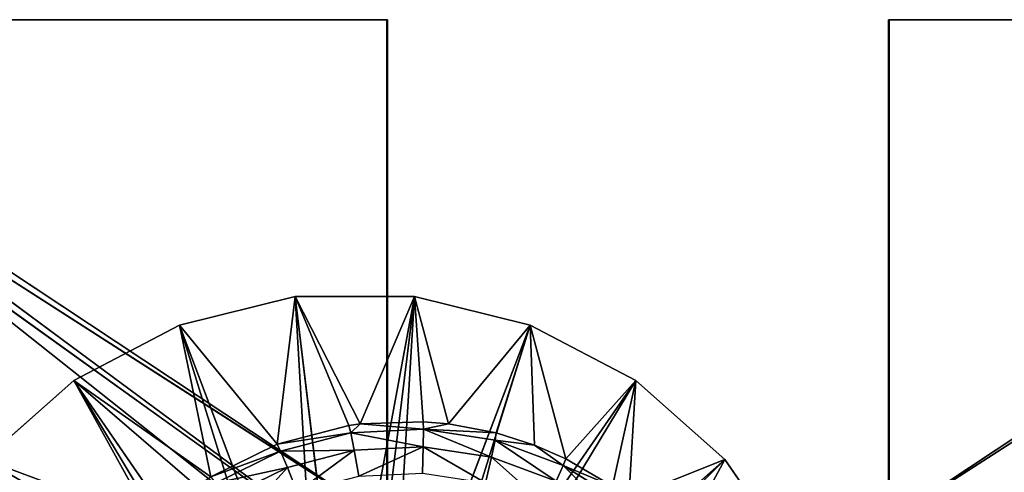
# Model space of a CAD drawing. Extents: x 0 to 230, y 0 to 588.
# Tile 241 of 256: x 123.73 to 131.58, y 584.27 to 587.88. Entities that reach past the tile are written whole.
import ezdxf

# ---------------------------------------------------------------- set-up
doc = ezdxf.new("R2010")
doc.units = 0
doc.header["$LTSCALE"] = 25.4
doc.layers.get('0').update_dxf_attribs({"color": 13, "linetype": 'CONTINUOUS'})

# ---------------------------------------------------------------- blocks, each defined once
blk = doc.blocks.new('VIPER-I-6512-6513_STL_3')
at = {"color": 7}
for p, q in [((-0.9436, 592.1589, 194.8763), (-7.2439, 596.6772, 195.4995)), ((-7.2439, 596.6772, 195.4995), (-1.012, 592.6772, 194.8787)), ((-7.2439, 596.6772, 195.4995), (-1.012, 592.6772, 194.8787)), ((-7.2439, 596.6772, 195.4995), (-1.012, 596.6772, 194.8787)), ((-0.9436, 592.1589, 194.8763), (-7.2439, 596.6772, 195.4995)), ((-7.2439, 596.6772, 195.4995), (-1.012, 596.6772, 194.8787)), ((-7.0504, 596.6772, 196.6838), (-1.0161, 596.6772, 196.0797)), ((-0.9477, 592.1589, 196.0772), (-7.0504, 596.6772, 196.6838)), ((-7.0504, 596.6772, 196.6838), (-0.7481, 591.6772, 196.0704)), ((-0.9477, 592.1589, 196.0772), (-7.0504, 596.6772, 196.6838)), ((-1.0161, 592.6772, 196.0797), (-7.0504, 596.6772, 196.6838)), ((-1.0161, 592.6772, 196.0797), (-7.0504, 596.6772, 196.6838)), ((-7.0504, 596.6772, 196.6838), (-1.0161, 596.6772, 196.0797)), ((-7.0504, 596.6772, 196.6838), (-0.7481, 591.6772, 196.0704)), ((-1.0161, 596.6772, 196.0797), (-1.012, 596.6772, 194.8787)), ((-1.0161, 592.6772, 196.0797), (-1.0161, 596.6772, 196.0797)), ((-1.0161, 592.6772, 196.0797), (-1.0161, 596.6772, 196.0797)), ((-1.0161, 596.6772, 196.0797), (-1.012, 596.6772, 194.8787)), ((-1.012, 596.6772, 194.8787), (-1.012, 592.6772, 194.8787)), ((-1.012, 596.6772, 194.8787), (-1.012, 592.6772, 194.8787)), ((2.988, 596.6772, 194.8923), (2.9839, 596.6772, 196.0933)), ((2.9839, 596.6772, 196.0933), (9.014, 596.6772, 196.7384)), ((9.014, 596.6772, 196.7384), (2.9839, 592.6772, 196.0933)), ((9.014, 596.6772, 196.7384), (2.9839, 592.6772, 196.0933)), ((2.9839, 596.6772, 196.0933), (9.014, 596.6772, 196.7384)), ((2.9839, 596.6772, 196.0933), (2.9839, 592.6772, 196.0933)), ((2.9839, 596.6772, 196.0933), (2.9839, 592.6772, 196.0933)), ((2.988, 596.6772, 194.8923), (2.9839, 596.6772, 196.0933)), ((2.988, 592.6772, 194.8923), (9.2155, 596.6772, 195.5554)), ((2.988, 592.6772, 194.8923), (9.2155, 596.6772, 195.5554)), ((2.988, 592.6772, 194.8923), (2.988, 596.6772, 194.8923)), ((2.988, 596.6772, 194.8923), (9.2155, 596.6772, 195.5554)), ((2.988, 596.6772, 194.8923), (9.2155, 596.6772, 195.5554)), ((2.988, 592.6772, 194.8923), (2.988, 596.6772, 194.8923))]:
    blk.add_line(p, q, dxfattribs=at)
at = {"color": 250}
for p, q in [((-1.7471, 594.4688, 2.303), (-2.67, 594.2413, 2.3223)), ((-1.7471, 594.4688, 2.303), (-2.67, 594.2413, 2.3223)), ((-1.7471, 594.4688, 2.303), (-1.8899, 593.2929, 21.2826)), ((-1.7471, 594.4688, 2.303), (-1.8899, 593.2929, 21.2826)), ((-1.2277, 593.4534, 21.2687), (-1.7471, 594.4688, 2.303)), ((-1.7471, 594.4688, 2.303), (-1.3179, 593.441, 21.2706)), ((-1.2277, 593.4534, 21.2687), (-1.7471, 594.4688, 2.303)), ((-0.7965, 594.4688, 2.2832), (-1.7471, 594.4688, 2.303)), ((-1.7471, 594.4688, 2.303), (-1.3179, 593.441, 21.2706)), ((-1.373, 591.3582, 2.1262), (-1.7471, 594.4688, 2.303)), ((-0.7965, 594.4688, 2.2832), (-1.7471, 594.4688, 2.303)), ((-1.373, 591.3582, 2.1262), (-1.7471, 594.4688, 2.303)), ((-1.2277, 593.4534, 21.2687), (-0.7965, 594.4688, 2.2832)), ((-1.2277, 593.4534, 21.2687), (-0.7965, 594.4688, 2.2832)), ((-1.1777, 591.3582, 2.1222), (-0.7965, 594.4688, 2.2832)), ((-1.1777, 591.3582, 2.1222), (-0.7965, 594.4688, 2.2832)), ((-0.7278, 593.471, 21.2583), (-0.7965, 594.4688, 2.2832)), ((-0.7278, 593.471, 21.2583), (-0.7965, 594.4688, 2.2832)), ((-0.5237, 593.4534, 21.254), (-0.7965, 594.4688, 2.2832)), ((-0.5237, 593.4534, 21.254), (-0.7965, 594.4688, 2.2832)), ((0.1264, 594.2413, 2.2639), (-0.7965, 594.4688, 2.2832)), ((0.1264, 594.2413, 2.2639), (-0.7965, 594.4688, 2.2832)), ((-2.67, 594.2413, 2.3223), (-3.5116, 593.7994, 2.3399)), ((-2.67, 594.2413, 2.3223), (-3.5116, 593.7994, 2.3399)), ((-2.67, 594.2413, 2.3223), (-1.8899, 593.2929, 21.2826)), ((-2.67, 594.2413, 2.3223), (-1.8899, 593.2929, 21.2826)), ((-2.67, 594.2413, 2.3223), (-2.4204, 593.0327, 21.2937)), ((-2.67, 594.2413, 2.3223), (-2.4204, 593.0327, 21.2937)), ((-1.5626, 591.3115, 2.1302), (-2.67, 594.2413, 2.3223)), ((-1.5626, 591.3115, 2.1302), (-2.67, 594.2413, 2.3223)), ((-0.9881, 591.3115, 2.1182), (0.1264, 594.2413, 2.2639)), ((-0.9881, 591.3115, 2.1182), (0.1264, 594.2413, 2.2639)), ((-0.5237, 593.4534, 21.254), (0.1264, 594.2413, 2.2639)), ((-0.5237, 593.4534, 21.254), (0.1264, 594.2413, 2.2639)), ((-0.1437, 593.3815, 21.2461), (0.1264, 594.2413, 2.2639)), ((-0.1437, 593.3815, 21.2461), (0.1264, 594.2413, 2.2639)), ((0.968, 593.7994, 2.2463), (0.1264, 594.2413, 2.2639)), ((0.1264, 594.2413, 2.2639), (0.4104, 593.1762, 21.2345)), ((0.1264, 594.2413, 2.2639), (0.4104, 593.1762, 21.2345)), ((0.1264, 594.2413, 2.2639), (0.1599, 593.2849, 21.2398)), ((0.1264, 594.2413, 2.2639), (0.1599, 593.2849, 21.2398)), ((0.968, 593.7994, 2.2463), (0.1264, 594.2413, 2.2639)), ((-3.5116, 593.7994, 2.3399), (-4.2231, 593.169, 2.3547)), ((-3.5116, 593.7994, 2.3399), (-4.2231, 593.169, 2.3547)), ((-3.5116, 593.7994, 2.3399), (-2.4204, 593.0327, 21.2937)), ((-3.5116, 593.7994, 2.3399), (-2.4204, 593.0327, 21.2937)), ((-3.5116, 593.7994, 2.3399), (-2.5346, 592.9577, 21.296)), ((-3.5116, 593.7994, 2.3399), (-2.5346, 592.9577, 21.296)), ((-3.5116, 593.7994, 2.3399), (-2.8876, 592.6709, 21.3034)), ((-3.5116, 593.7994, 2.3399), (-2.8876, 592.6709, 21.3034)), ((-1.7356, 591.2207, 2.1338), (-3.5116, 593.7994, 2.3399)), ((-1.7356, 591.2207, 2.1338), (-3.5116, 593.7994, 2.3399)), ((-0.8151, 591.2207, 2.1146), (0.968, 593.7994, 2.2463)), ((-0.8151, 591.2207, 2.1146), (0.968, 593.7994, 2.2463)), ((0.968, 593.7994, 2.2463), (0.4104, 593.1762, 21.2345)), ((0.968, 593.7994, 2.2463), (0.4104, 593.1762, 21.2345)), ((0.968, 593.7994, 2.2463), (0.7833, 592.9577, 21.2267)), ((0.968, 593.7994, 2.2463), (0.7833, 592.9577, 21.2267)), ((0.968, 593.7994, 2.2463), (0.9119, 592.8636, 21.2241)), ((0.968, 593.7994, 2.2463), (0.9119, 592.8636, 21.2241)), ((1.6795, 593.169, 2.2314), (0.968, 593.7994, 2.2463)), ((1.6795, 593.169, 2.2314), (0.968, 593.7994, 2.2463)), ((-0.7278, 593.471, 21.2583), (-1.2277, 593.4534, 21.2687)), ((-0.7278, 593.471, 21.2583), (-1.2277, 593.4534, 21.2687)), ((-0.7247, 593.412, 21.547), (-0.7278, 593.471, 21.2583)), ((-0.5237, 593.4534, 21.254), (-0.7278, 593.471, 21.2583)), ((-0.7247, 593.412, 21.547), (-0.7278, 593.471, 21.2583)), ((-0.5237, 593.4534, 21.254), (-0.7278, 593.471, 21.2583)), ((-1.3179, 593.441, 21.2706), (-1.8899, 593.2929, 21.2826)), ((-1.3179, 593.441, 21.2706), (-1.8899, 593.2929, 21.2826)), ((-1.2277, 593.4534, 21.2687), (-1.3179, 593.441, 21.2706)), ((-1.2277, 593.4534, 21.2687), (-1.3179, 593.441, 21.2706)), ((-1.3179, 593.441, 21.2706), (-1.3029, 593.3827, 21.5591)), ((-1.3179, 593.441, 21.2706), (-1.3029, 593.3827, 21.5591)), ((-1.3029, 593.3827, 21.5591), (-1.2277, 593.4534, 21.2687)), ((-1.3029, 593.3827, 21.5591), (-1.2277, 593.4534, 21.2687)), ((-1.3029, 593.3827, 21.5591), (-0.7247, 593.412, 21.547)), ((-1.3029, 593.3827, 21.5591), (-0.7247, 593.412, 21.547)), ((-1.2277, 593.4534, 21.2687), (-0.7247, 593.412, 21.547)), ((-1.2277, 593.4534, 21.2687), (-0.7247, 593.412, 21.547)), ((-0.7247, 593.412, 21.547), (-0.7264, 593.2715, 21.8061)), ((-0.7247, 593.412, 21.547), (-0.7264, 593.2715, 21.8061)), ((-0.5237, 593.4534, 21.254), (-0.7247, 593.412, 21.547)), ((-0.5237, 593.4534, 21.254), (-0.7247, 593.412, 21.547)), ((-0.1525, 593.3243, 21.5351), (-0.7247, 593.412, 21.547)), ((-0.1437, 593.3815, 21.2461), (-0.7247, 593.412, 21.547)), ((-0.1525, 593.3243, 21.5351), (-0.7247, 593.412, 21.547)), ((-0.1437, 593.3815, 21.2461), (-0.7247, 593.412, 21.547)), ((-0.1437, 593.3815, 21.2461), (-0.5237, 593.4534, 21.254)), ((-0.1437, 593.3815, 21.2461), (-0.5237, 593.4534, 21.254)), ((-1.3029, 593.3827, 21.5591), (-1.8634, 593.2375, 21.5708)), ((-1.3029, 593.3827, 21.5591), (-1.8634, 593.2375, 21.5708)), ((-1.2762, 593.2437, 21.8176), (-1.3029, 593.3827, 21.5591)), ((-1.2762, 593.2437, 21.8176), (-1.3029, 593.3827, 21.5591)), ((-0.1823, 593.1882, 21.7947), (-0.1525, 593.3243, 21.5351)), ((-0.1823, 593.1882, 21.7947), (-0.1525, 593.3243, 21.5351)), ((-0.1437, 593.3815, 21.2461), (-0.1525, 593.3243, 21.5351)), ((-0.1437, 593.3815, 21.2461), (-0.1525, 593.3243, 21.5351)), ((-0.1525, 593.3243, 21.5351), (0.1599, 593.2849, 21.2398)), ((-0.1525, 593.3243, 21.5351), (0.1599, 593.2849, 21.2398)), ((-0.1525, 593.3243, 21.5351), (0.3904, 593.1232, 21.5237)), ((-0.1525, 593.3243, 21.5351), (0.3904, 593.1232, 21.5237)), ((0.1599, 593.2849, 21.2398), (-0.1437, 593.3815, 21.2461)), ((0.1599, 593.2849, 21.2398), (-0.1437, 593.3815, 21.2461)), ((-1.8899, 593.2929, 21.2826), (-2.4204, 593.0327, 21.2937)), ((-1.8899, 593.2929, 21.2826), (-2.4204, 593.0327, 21.2937)), ((-1.8634, 593.2375, 21.5708), (-2.3831, 592.9825, 21.5817)), ((-1.8634, 593.2375, 21.5708), (-2.3831, 592.9825, 21.5817)), ((-1.8634, 593.2375, 21.5708), (-1.8899, 593.2929, 21.2826)), ((-1.8634, 593.2375, 21.5708), (-1.8899, 593.2929, 21.2826)), ((-1.8091, 593.1057, 21.8287), (-1.8634, 593.2375, 21.5708)), ((-1.8091, 593.1057, 21.8287), (-1.8634, 593.2375, 21.5708)), ((-1.2762, 593.2437, 21.8176), (-1.8091, 593.1057, 21.8287)), ((-1.2762, 593.2437, 21.8176), (-1.8091, 593.1057, 21.8287)), ((-1.2762, 593.2437, 21.8176), (-0.7264, 593.2715, 21.8061)), ((-1.2762, 593.2437, 21.8176), (-0.7264, 593.2715, 21.8061)), ((-1.2401, 593.0361, 22.0236), (-1.2762, 593.2437, 21.8176)), ((-1.2401, 593.0361, 22.0236), (-1.2762, 593.2437, 21.8176)), ((-0.7264, 593.2715, 21.8061), (-0.7327, 593.0618, 22.013)), ((-0.7264, 593.2715, 21.8061), (-0.7327, 593.0618, 22.013)), ((-0.7264, 593.2715, 21.8061), (-0.1823, 593.1882, 21.7947)), ((-0.7264, 593.2715, 21.8061), (-0.1823, 593.1882, 21.7947)), ((0.4104, 593.1762, 21.2345), (0.1599, 593.2849, 21.2398)), ((0.1599, 593.2849, 21.2398), (0.3904, 593.1232, 21.5237)), ((0.1599, 593.2849, 21.2398), (0.3904, 593.1232, 21.5237)), ((0.4104, 593.1762, 21.2345), (0.1599, 593.2849, 21.2398)), ((-0.6689, 591.0912, 2.1115), (1.6795, 593.169, 2.2314)), ((-0.6689, 591.0912, 2.1115), (1.6795, 593.169, 2.2314)), ((-0.2306, 592.9849, 22.0025), (-0.1823, 593.1882, 21.7947)), ((-0.2306, 592.9849, 22.0025), (-0.1823, 593.1882, 21.7947)), ((-0.1823, 593.1882, 21.7947), (0.3339, 592.9969, 21.784)), ((-0.1823, 593.1882, 21.7947), (0.3339, 592.9969, 21.784)), ((0.4104, 593.1762, 21.2345), (0.3904, 593.1232, 21.5237)), ((0.4104, 593.1762, 21.2345), (0.3904, 593.1232, 21.5237)), ((0.7833, 592.9577, 21.2267), (0.4104, 593.1762, 21.2345)), ((0.7833, 592.9577, 21.2267), (0.4104, 593.1762, 21.2345)), ((1.6795, 593.169, 2.2314), (0.9119, 592.8636, 21.2241)), ((1.6795, 593.169, 2.2314), (0.9119, 592.8636, 21.2241)), ((1.6795, 593.169, 2.2314), (1.3102, 592.4907, 21.2157)), ((1.6795, 593.169, 2.2314), (1.3102, 592.4907, 21.2157)), ((2.2194, 592.3865, 2.2202), (1.6795, 593.169, 2.2314)), ((2.2194, 592.3865, 2.2202), (1.6795, 593.169, 2.2314)), ((-1.8091, 593.1057, 21.8287), (-2.3033, 592.8632, 21.839)), ((-1.8091, 593.1057, 21.8287), (-2.3033, 592.8632, 21.839)), ((-1.7319, 592.9087, 22.0339), (-1.8091, 593.1057, 21.8287)), ((-1.7319, 592.9087, 22.0339), (-1.8091, 593.1057, 21.8287)), ((0.3339, 592.9969, 21.784), (0.3904, 593.1232, 21.5237)), ((0.3339, 592.9969, 21.784), (0.3904, 593.1232, 21.5237)), ((0.3904, 593.1232, 21.5237), (0.7833, 592.9577, 21.2267)), ((0.3904, 593.1232, 21.5237), (0.7833, 592.9577, 21.2267)), ((0.3904, 593.1232, 21.5237), (0.8818, 592.8169, 21.5135)), ((0.3904, 593.1232, 21.5237), (0.8818, 592.8169, 21.5135))]:
    blk.add_line(p, q, dxfattribs=at)
at = {"color": 7}
mesh = blk.add_polyface(dxfattribs=at)
corners = [(-7.2439, 596.6772, 195.4995), (-1.0161, 596.6772, 196.0797), (-1.012, 596.6772, 194.8787), (-15.256, 596.6772, 197.4995), (-7.0504, 596.6772, 196.6838), (-14.8702, 596.6772, 198.6358), (-22.8296, 596.6772, 200.7909), (-22.262, 596.6772, 201.8482), (-29.7582, 596.6772, 205.2841), (-29.0243, 596.6772, 206.2336), (-35.8527, 596.6772, 210.8564), (-34.9726, 596.6772, 211.6721), (-40.9469, 596.6772, 217.3558), (-39.9446, 596.6772, 218.0155), (-44.9019, 596.6772, 224.605), (-43.8046, 596.6772, 225.0908), (-47.6098, 596.6772, 232.4063), (-46.4475, 596.6772, 232.7049), (-48.9967, 596.6772, 240.547), (-47.8011, 596.6772, 240.6501), (-49.0247, 596.6772, 248.8049), (-47.8285, 596.6772, 248.7098), (-46.5289, 596.6772, 256.6641), (-47.6932, 596.6772, 256.9547), (-43.9379, 596.6772, 264.296), (-45.0384, 596.6772, 264.7743), (-40.1259, 596.6772, 271.3973), (-41.1328, 596.6772, 272.0503), (-35.1972, 596.6772, 277.7744), (-36.0828, 596.6772, 278.5841), (-29.286, 596.6772, 283.2532), (-30.0263, 596.6772, 284.1977), (-22.5537, 596.6772, 287.6844), (-23.1284, 596.6772, 288.7378), (-15.1838, 596.6772, 290.947), (-15.5773, 596.6772, 292.0807), (-7.3775, 596.6772, 292.9521), (-7.579, 596.6772, 294.135), (-4.8465, 596.6772, 293.3153), (-4.8506, 596.6772, 294.5228)]
mesh.append_faces([[corners[k] for k in face] for face in [(0, 1, 2), (38, 37, 39)]], dxfattribs={"vtx0": -1, "color": 7})
mesh.append_faces([[corners[k] for k in face] for face in [(1, 3, 4), (4, 3, 5), (5, 6, 7), (7, 8, 9), (9, 10, 11), (11, 12, 13), (13, 14, 15), (15, 16, 17), (17, 18, 19), (19, 20, 21), (21, 20, 22), (22, 23, 24), (24, 25, 26), (26, 27, 28), (28, 29, 30), (30, 31, 32), (32, 33, 34), (34, 35, 36), (36, 37, 38)]], dxfattribs={"vtx0": -1, "vtx1": -1, "color": 7})
mesh.append_faces([[corners[k] for k in face] for face in [(1, 0, 3), (5, 3, 6), (7, 6, 8), (9, 8, 10), (11, 10, 12), (13, 12, 14), (15, 14, 16), (17, 16, 18), (19, 18, 20), (22, 20, 23), (24, 23, 25), (26, 25, 27), (28, 27, 29), (30, 29, 31), (32, 31, 33), (34, 33, 35), (36, 35, 37)]], dxfattribs={"vtx0": -1, "vtx2": -1, "color": 7})
mesh = blk.add_polyface(dxfattribs=at)
corners = [(-0.9436, 592.1589, 194.8763), (-7.2439, 596.6772, 195.4995), (-1.012, 592.6772, 194.8787)]
mesh.append_faces([[corners[k] for k in face] for face in [(0, 1, 2)]], dxfattribs={"color": 7})
mesh = blk.add_polyface(dxfattribs=at)
corners = [(-1.012, 592.6772, 194.8787), (-7.2439, 596.6772, 195.4995), (-1.012, 596.6772, 194.8787)]
mesh.append_faces([[corners[k] for k in face] for face in [(0, 1, 2)]], dxfattribs={"color": 7})
mesh = blk.add_polyface(dxfattribs=at)
corners = [(-0.9436, 592.1589, 194.8763), (-7.2439, 568.6772, 195.4995), (-7.2439, 596.6772, 195.4995)]
mesh.append_faces([[corners[k] for k in face] for face in [(0, 1, 2)]], dxfattribs={"color": 7})
mesh = blk.add_polyface(dxfattribs=at)
corners = [(-0.7481, 591.6772, 196.0704), (-0.9477, 592.1589, 196.0772), (-7.0504, 596.6772, 196.6838)]
mesh.append_faces([[corners[k] for k in face] for face in [(0, 1, 2)]], dxfattribs={"color": 7})
mesh = blk.add_polyface(dxfattribs=at)
corners = [(-0.9477, 592.1589, 196.0772), (-1.0161, 592.6772, 196.0797), (-7.0504, 596.6772, 196.6838)]
mesh.append_faces([[corners[k] for k in face] for face in [(0, 1, 2)]], dxfattribs={"color": 7})
mesh = blk.add_polyface(dxfattribs=at)
corners = [(-1.0161, 596.6772, 196.0797), (-7.0504, 596.6772, 196.6838), (-1.0161, 592.6772, 196.0797)]
mesh.append_faces([[corners[k] for k in face] for face in [(0, 1, 2)]], dxfattribs={"color": 7})
mesh = blk.add_polyface(dxfattribs=at)
corners = [(-0.7481, 591.6772, 196.0704), (-7.0504, 596.6772, 196.6838), (-7.0504, 568.6772, 196.6838)]
mesh.append_faces([[corners[k] for k in face] for face in [(0, 1, 2)]], dxfattribs={"color": 7})
mesh = blk.add_polyface(dxfattribs=at)
corners = [(-1.012, 596.6772, 194.8787), (-1.0161, 592.6772, 196.0797), (-1.012, 592.6772, 194.8787), (-1.0161, 596.6772, 196.0797)]
mesh.append_faces([[corners[k] for k in face] for face in [(0, 1, 2), (1, 0, 3)]], dxfattribs={"vtx0": -1, "color": 7})
mesh = blk.add_polyface(dxfattribs=at)
corners = [(9.2155, 596.6772, 195.5554), (2.7201, 591.6772, 194.8814), (2.92, 592.1601, 194.8894)]
mesh.append_faces([[corners[k] for k in face] for face in [(0, 1, 2)]], dxfattribs={"color": 7})
mesh = blk.add_polyface(dxfattribs=at)
corners = [(9.2155, 568.6772, 195.5554), (2.7201, 591.6772, 194.8814), (9.2155, 596.6772, 195.5554)]
mesh.append_faces([[corners[k] for k in face] for face in [(0, 1, 2)]], dxfattribs={"color": 7})
mesh = blk.add_polyface(dxfattribs=at)
corners = [(9.014, 596.6772, 196.7384), (2.9839, 592.6772, 196.0933), (2.9159, 592.1601, 196.0903)]
mesh.append_faces([[corners[k] for k in face] for face in [(0, 1, 2)]], dxfattribs={"color": 7})
mesh = blk.add_polyface(dxfattribs=at)
corners = [(9.014, 596.6772, 196.7384), (2.9159, 592.1601, 196.0903), (9.014, 568.6772, 196.7384)]
mesh.append_faces([[corners[k] for k in face] for face in [(0, 1, 2)]], dxfattribs={"color": 7})
mesh = blk.add_polyface(dxfattribs=at)
corners = [(9.2155, 596.6772, 195.5554), (2.92, 592.1601, 194.8894), (2.988, 592.6772, 194.8923)]
mesh.append_faces([[corners[k] for k in face] for face in [(0, 1, 2)]], dxfattribs={"color": 7})
mesh = blk.add_polyface(dxfattribs=at)
corners = [(2.9839, 596.6772, 196.0933), (9.2155, 596.6772, 195.5554), (2.988, 596.6772, 194.8923), (17.2138, 596.6772, 197.6098), (9.014, 596.6772, 196.7384), (16.8203, 596.6772, 198.7435), (24.7649, 596.6772, 200.9527), (24.1902, 596.6772, 202.0061), (31.6628, 596.6772, 205.4928), (30.9225, 596.6772, 206.4373), (37.7193, 596.6772, 211.1064), (36.8337, 596.6772, 211.9161), (42.7692, 596.6772, 217.6402), (41.7624, 596.6772, 218.2931), (46.6749, 596.6772, 224.9162), (45.5743, 596.6772, 225.3945), (49.3297, 596.6772, 232.7357), (48.1654, 596.6772, 233.0264), (50.6612, 596.6772, 240.8856), (49.465, 596.6772, 240.9806), (50.6331, 596.6772, 249.1435), (49.4376, 596.6772, 249.0403), (48.084, 596.6772, 256.9856), (49.2463, 596.6772, 257.2841), (45.4411, 596.6772, 264.5997), (46.5384, 596.6772, 265.0855), (41.581, 596.6772, 271.675), (42.5834, 596.6772, 272.3347), (36.609, 596.6772, 278.0184), (37.4891, 596.6772, 278.8341), (30.6608, 596.6772, 283.4569), (31.3946, 596.6772, 284.4064), (23.8985, 596.6772, 287.8422), (24.466, 596.6772, 288.8995), (16.5066, 596.6772, 291.0547), (16.8924, 596.6772, 292.191), (8.6868, 596.6772, 293.0067), (8.8803, 596.6772, 294.191), (6.1534, 596.6772, 293.3527), (6.1493, 596.6772, 294.5602)]
mesh.append_faces([[corners[k] for k in face] for face in [(0, 1, 2), (37, 38, 39)]], dxfattribs={"vtx0": -1, "color": 7})
mesh.append_faces([[corners[k] for k in face] for face in [(1, 0, 3), (3, 5, 6), (6, 7, 8), (8, 9, 10), (10, 11, 12), (12, 13, 14), (14, 15, 16), (16, 17, 18), (18, 19, 20), (20, 22, 23), (23, 24, 25), (25, 26, 27), (27, 28, 29), (29, 30, 31), (31, 32, 33), (33, 34, 35), (35, 36, 37)]], dxfattribs={"vtx0": -1, "vtx1": -1, "color": 7})
mesh.append_faces([[corners[k] for k in face] for face in [(3, 0, 4), (3, 4, 5), (6, 5, 7), (8, 7, 9), (10, 9, 11), (12, 11, 13), (14, 13, 15), (16, 15, 17), (18, 17, 19), (20, 19, 21), (20, 21, 22), (23, 22, 24), (25, 24, 26), (27, 26, 28), (29, 28, 30), (31, 30, 32), (33, 32, 34), (35, 34, 36), (37, 36, 38)]], dxfattribs={"vtx0": -1, "vtx2": -1, "color": 7})
mesh = blk.add_polyface(dxfattribs=at)
corners = [(9.014, 596.6772, 196.7384), (2.9839, 596.6772, 196.0933), (2.9839, 592.6772, 196.0933)]
mesh.append_faces([[corners[k] for k in face] for face in [(0, 1, 2)]], dxfattribs={"color": 7})
mesh = blk.add_polyface(dxfattribs=at)
corners = [(2.9839, 596.6772, 196.0933), (2.988, 592.6772, 194.8923), (2.9839, 592.6772, 196.0933), (2.988, 596.6772, 194.8923)]
mesh.append_faces([[corners[k] for k in face] for face in [(0, 1, 2), (1, 0, 3)]], dxfattribs={"vtx0": -1, "color": 7})
mesh = blk.add_polyface(dxfattribs=at)
corners = [(9.2155, 596.6772, 195.5554), (2.988, 592.6772, 194.8923), (2.988, 596.6772, 194.8923)]
mesh.append_faces([[corners[k] for k in face] for face in [(0, 1, 2)]], dxfattribs={"color": 7})
mesh = blk.add_polyface(dxfattribs=at)
corners = [(-1.8899, 593.2929, 21.2826), (-1.7471, 594.4688, 2.303), (-2.67, 594.2413, 2.3223)]
mesh.append_faces([[corners[k] for k in face] for face in [(0, 1, 2)]], dxfattribs={"color": 7})
mesh = blk.add_polyface(dxfattribs=at)
corners = [(-1.7471, 594.4688, 2.303), (-1.5626, 591.3115, 2.1302), (-2.67, 594.2413, 2.3223), (-1.373, 591.3582, 2.1262)]
mesh.append_faces([[corners[k] for k in face] for face in [(0, 1, 2), (1, 0, 3)]], dxfattribs={"vtx0": -1, "color": 7})
mesh = blk.add_polyface(dxfattribs=at)
corners = [(-1.8899, 593.2929, 21.2826), (-1.3179, 593.441, 21.2706), (-1.7471, 594.4688, 2.303)]
mesh.append_faces([[corners[k] for k in face] for face in [(0, 1, 2)]], dxfattribs={"color": 7})
mesh = blk.add_polyface(dxfattribs=at)
corners = [(-1.3179, 593.441, 21.2706), (-1.2277, 593.4534, 21.2687), (-1.7471, 594.4688, 2.303)]
mesh.append_faces([[corners[k] for k in face] for face in [(0, 1, 2)]], dxfattribs={"color": 7})
mesh = blk.add_polyface(dxfattribs=at)
corners = [(-1.2277, 593.4534, 21.2687), (-0.7965, 594.4688, 2.2832), (-1.7471, 594.4688, 2.303)]
mesh.append_faces([[corners[k] for k in face] for face in [(0, 1, 2)]], dxfattribs={"color": 7})
mesh = blk.add_polyface(dxfattribs=at)
corners = [(-0.7965, 594.4688, 2.2832), (-1.373, 591.3582, 2.1262), (-1.7471, 594.4688, 2.303), (-1.1777, 591.3582, 2.1222)]
mesh.append_faces([[corners[k] for k in face] for face in [(0, 1, 2), (1, 0, 3)]], dxfattribs={"vtx0": -1, "color": 7})
mesh = blk.add_polyface(dxfattribs=at)
corners = [(-1.2277, 593.4534, 21.2687), (-0.7278, 593.471, 21.2583), (-0.7965, 594.4688, 2.2832)]
mesh.append_faces([[corners[k] for k in face] for face in [(0, 1, 2)]], dxfattribs={"color": 7})
mesh = blk.add_polyface(dxfattribs=at)
corners = [(-0.7965, 594.4688, 2.2832), (-0.9881, 591.3115, 2.1182), (-1.1777, 591.3582, 2.1222), (0.1264, 594.2413, 2.2639)]
mesh.append_faces([[corners[k] for k in face] for face in [(0, 1, 2), (1, 0, 3)]], dxfattribs={"vtx0": -1, "color": 7})
mesh = blk.add_polyface(dxfattribs=at)
corners = [(-0.7278, 593.471, 21.2583), (-0.5237, 593.4534, 21.254), (-0.7965, 594.4688, 2.2832)]
mesh.append_faces([[corners[k] for k in face] for face in [(0, 1, 2)]], dxfattribs={"color": 7})
mesh = blk.add_polyface(dxfattribs=at)
corners = [(-0.5237, 593.4534, 21.254), (0.1264, 594.2413, 2.2639), (-0.7965, 594.4688, 2.2832)]
mesh.append_faces([[corners[k] for k in face] for face in [(0, 1, 2)]], dxfattribs={"color": 7})
mesh = blk.add_polyface(dxfattribs=at)
corners = [(-2.4204, 593.0327, 21.2937), (-2.67, 594.2413, 2.3223), (-3.5116, 593.7994, 2.3399)]
mesh.append_faces([[corners[k] for k in face] for face in [(0, 1, 2)]], dxfattribs={"color": 7})
mesh = blk.add_polyface(dxfattribs=at)
corners = [(-2.67, 594.2413, 2.3223), (-1.7356, 591.2207, 2.1338), (-3.5116, 593.7994, 2.3399), (-1.5626, 591.3115, 2.1302)]
mesh.append_faces([[corners[k] for k in face] for face in [(0, 1, 2), (1, 0, 3)]], dxfattribs={"vtx0": -1, "color": 7})
mesh = blk.add_polyface(dxfattribs=at)
corners = [(-2.4204, 593.0327, 21.2937), (-1.8899, 593.2929, 21.2826), (-2.67, 594.2413, 2.3223)]
mesh.append_faces([[corners[k] for k in face] for face in [(0, 1, 2)]], dxfattribs={"color": 7})
mesh = blk.add_polyface(dxfattribs=at)
corners = [(0.1264, 594.2413, 2.2639), (-0.8151, 591.2207, 2.1146), (-0.9881, 591.3115, 2.1182), (0.968, 593.7994, 2.2463)]
mesh.append_faces([[corners[k] for k in face] for face in [(0, 1, 2), (1, 0, 3)]], dxfattribs={"vtx0": -1, "color": 7})
mesh = blk.add_polyface(dxfattribs=at)
corners = [(-0.5237, 593.4534, 21.254), (-0.1437, 593.3815, 21.2461), (0.1264, 594.2413, 2.2639)]
mesh.append_faces([[corners[k] for k in face] for face in [(0, 1, 2)]], dxfattribs={"color": 7})
mesh = blk.add_polyface(dxfattribs=at)
corners = [(-0.1437, 593.3815, 21.2461), (0.1599, 593.2849, 21.2398), (0.1264, 594.2413, 2.2639)]
mesh.append_faces([[corners[k] for k in face] for face in [(0, 1, 2)]], dxfattribs={"color": 7})
mesh = blk.add_polyface(dxfattribs=at)
corners = [(0.4104, 593.1762, 21.2345), (0.968, 593.7994, 2.2463), (0.1264, 594.2413, 2.2639)]
mesh.append_faces([[corners[k] for k in face] for face in [(0, 1, 2)]], dxfattribs={"color": 7})
mesh = blk.add_polyface(dxfattribs=at)
corners = [(0.1599, 593.2849, 21.2398), (0.4104, 593.1762, 21.2345), (0.1264, 594.2413, 2.2639)]
mesh.append_faces([[corners[k] for k in face] for face in [(0, 1, 2)]], dxfattribs={"color": 7})
mesh = blk.add_polyface(dxfattribs=at)
corners = [(-2.8876, 592.6709, 21.3034), (-3.5116, 593.7994, 2.3399), (-4.2231, 593.169, 2.3547)]
mesh.append_faces([[corners[k] for k in face] for face in [(0, 1, 2)]], dxfattribs={"color": 7})
mesh = blk.add_polyface(dxfattribs=at)
corners = [(-3.5116, 593.7994, 2.3399), (-1.8817, 591.0912, 2.1368), (-4.2231, 593.169, 2.3547), (-1.7356, 591.2207, 2.1338)]
mesh.append_faces([[corners[k] for k in face] for face in [(0, 1, 2), (1, 0, 3)]], dxfattribs={"vtx0": -1, "color": 7})
mesh = blk.add_polyface(dxfattribs=at)
corners = [(-2.5346, 592.9577, 21.296), (-2.4204, 593.0327, 21.2937), (-3.5116, 593.7994, 2.3399)]
mesh.append_faces([[corners[k] for k in face] for face in [(0, 1, 2)]], dxfattribs={"color": 7})
mesh = blk.add_polyface(dxfattribs=at)
corners = [(-2.8876, 592.6709, 21.3034), (-2.5346, 592.9577, 21.296), (-3.5116, 593.7994, 2.3399)]
mesh.append_faces([[corners[k] for k in face] for face in [(0, 1, 2)]], dxfattribs={"color": 7})
mesh = blk.add_polyface(dxfattribs=at)
corners = [(0.968, 593.7994, 2.2463), (-0.6689, 591.0912, 2.1115), (-0.8151, 591.2207, 2.1146), (1.6795, 593.169, 2.2314)]
mesh.append_faces([[corners[k] for k in face] for face in [(0, 1, 2), (1, 0, 3)]], dxfattribs={"vtx0": -1, "color": 7})
mesh = blk.add_polyface(dxfattribs=at)
corners = [(0.4104, 593.1762, 21.2345), (0.7833, 592.9577, 21.2267), (0.968, 593.7994, 2.2463)]
mesh.append_faces([[corners[k] for k in face] for face in [(0, 1, 2)]], dxfattribs={"color": 7})
mesh = blk.add_polyface(dxfattribs=at)
corners = [(0.7833, 592.9577, 21.2267), (0.9119, 592.8636, 21.2241), (0.968, 593.7994, 2.2463)]
mesh.append_faces([[corners[k] for k in face] for face in [(0, 1, 2)]], dxfattribs={"color": 7})
mesh = blk.add_polyface(dxfattribs=at)
corners = [(0.9119, 592.8636, 21.2241), (1.6795, 593.169, 2.2314), (0.968, 593.7994, 2.2463)]
mesh.append_faces([[corners[k] for k in face] for face in [(0, 1, 2)]], dxfattribs={"color": 7})
mesh = blk.add_polyface(dxfattribs=at)
corners = [(-0.7247, 593.412, 21.547), (-0.7278, 593.471, 21.2583), (-1.2277, 593.4534, 21.2687)]
mesh.append_faces([[corners[k] for k in face] for face in [(0, 1, 2)]], dxfattribs={"color": 7})
mesh = blk.add_polyface(dxfattribs=at)
corners = [(-0.7247, 593.412, 21.547), (-0.5237, 593.4534, 21.254), (-0.7278, 593.471, 21.2583)]
mesh.append_faces([[corners[k] for k in face] for face in [(0, 1, 2)]], dxfattribs={"color": 7})
mesh = blk.add_polyface(dxfattribs=at)
corners = [(-1.8899, 593.2929, 21.2826), (-1.3029, 593.3827, 21.5591), (-1.3179, 593.441, 21.2706), (-1.8634, 593.2375, 21.5708)]
mesh.append_faces([[corners[k] for k in face] for face in [(0, 1, 2), (1, 0, 3)]], dxfattribs={"vtx0": -1, "color": 7})
mesh = blk.add_polyface(dxfattribs=at)
corners = [(-1.3029, 593.3827, 21.5591), (-1.2277, 593.4534, 21.2687), (-1.3179, 593.441, 21.2706)]
mesh.append_faces([[corners[k] for k in face] for face in [(0, 1, 2)]], dxfattribs={"color": 7})
mesh = blk.add_polyface(dxfattribs=at)
corners = [(-1.3029, 593.3827, 21.5591), (-0.7247, 593.412, 21.547), (-1.2277, 593.4534, 21.2687)]
mesh.append_faces([[corners[k] for k in face] for face in [(0, 1, 2)]], dxfattribs={"color": 7})
mesh = blk.add_polyface(dxfattribs=at)
corners = [(-1.3029, 593.3827, 21.5591), (-0.7264, 593.2715, 21.8061), (-0.7247, 593.412, 21.547), (-1.2762, 593.2437, 21.8176)]
mesh.append_faces([[corners[k] for k in face] for face in [(0, 1, 2), (1, 0, 3)]], dxfattribs={"vtx0": -1, "color": 7})
mesh = blk.add_polyface(dxfattribs=at)
corners = [(-0.7247, 593.412, 21.547), (-0.1823, 593.1882, 21.7947), (-0.1525, 593.3243, 21.5351), (-0.7264, 593.2715, 21.8061)]
mesh.append_faces([[corners[k] for k in face] for face in [(0, 1, 2), (1, 0, 3)]], dxfattribs={"vtx0": -1, "color": 7})
mesh = blk.add_polyface(dxfattribs=at)
corners = [(-0.7247, 593.412, 21.547), (-0.1437, 593.3815, 21.2461), (-0.5237, 593.4534, 21.254)]
mesh.append_faces([[corners[k] for k in face] for face in [(0, 1, 2)]], dxfattribs={"color": 7})
mesh = blk.add_polyface(dxfattribs=at)
corners = [(-0.7247, 593.412, 21.547), (-0.1525, 593.3243, 21.5351), (-0.1437, 593.3815, 21.2461)]
mesh.append_faces([[corners[k] for k in face] for face in [(0, 1, 2)]], dxfattribs={"color": 7})
mesh = blk.add_polyface(dxfattribs=at)
corners = [(-1.8634, 593.2375, 21.5708), (-1.2762, 593.2437, 21.8176), (-1.3029, 593.3827, 21.5591), (-1.8091, 593.1057, 21.8287)]
mesh.append_faces([[corners[k] for k in face] for face in [(0, 1, 2), (1, 0, 3)]], dxfattribs={"vtx0": -1, "color": 7})
mesh = blk.add_polyface(dxfattribs=at)
corners = [(-0.1525, 593.3243, 21.5351), (0.3339, 592.9969, 21.784), (0.3904, 593.1232, 21.5237), (-0.1823, 593.1882, 21.7947)]
mesh.append_faces([[corners[k] for k in face] for face in [(0, 1, 2), (1, 0, 3)]], dxfattribs={"vtx0": -1, "color": 7})
mesh = blk.add_polyface(dxfattribs=at)
corners = [(-0.1525, 593.3243, 21.5351), (0.1599, 593.2849, 21.2398), (-0.1437, 593.3815, 21.2461)]
mesh.append_faces([[corners[k] for k in face] for face in [(0, 1, 2)]], dxfattribs={"color": 7})
mesh = blk.add_polyface(dxfattribs=at)
corners = [(-0.1525, 593.3243, 21.5351), (0.3904, 593.1232, 21.5237), (0.1599, 593.2849, 21.2398)]
mesh.append_faces([[corners[k] for k in face] for face in [(0, 1, 2)]], dxfattribs={"color": 7})
mesh = blk.add_polyface(dxfattribs=at)
corners = [(-2.4204, 593.0327, 21.2937), (-1.8634, 593.2375, 21.5708), (-1.8899, 593.2929, 21.2826), (-2.3831, 592.9825, 21.5817)]
mesh.append_faces([[corners[k] for k in face] for face in [(0, 1, 2), (1, 0, 3)]], dxfattribs={"vtx0": -1, "color": 7})
mesh = blk.add_polyface(dxfattribs=at)
corners = [(-2.3831, 592.9825, 21.5817), (-1.8091, 593.1057, 21.8287), (-1.8634, 593.2375, 21.5708), (-2.3033, 592.8632, 21.839)]
mesh.append_faces([[corners[k] for k in face] for face in [(0, 1, 2), (1, 0, 3)]], dxfattribs={"vtx0": -1, "color": 7})
mesh = blk.add_polyface(dxfattribs=at)
corners = [(-1.7319, 592.9087, 22.0339), (-1.2762, 593.2437, 21.8176), (-1.8091, 593.1057, 21.8287), (-1.2401, 593.0361, 22.0236)]
mesh.append_faces([[corners[k] for k in face] for face in [(0, 1, 2), (1, 0, 3)]], dxfattribs={"vtx0": -1, "color": 7})
mesh = blk.add_polyface(dxfattribs=at)
corners = [(-1.2401, 593.0361, 22.0236), (-0.7264, 593.2715, 21.8061), (-1.2762, 593.2437, 21.8176), (-0.7327, 593.0618, 22.013)]
mesh.append_faces([[corners[k] for k in face] for face in [(0, 1, 2), (1, 0, 3)]], dxfattribs={"vtx0": -1, "color": 7})
mesh = blk.add_polyface(dxfattribs=at)
corners = [(-0.2306, 592.9849, 22.0025), (-0.7264, 593.2715, 21.8061), (-0.7327, 593.0618, 22.013), (-0.1823, 593.1882, 21.7947)]
mesh.append_faces([[corners[k] for k in face] for face in [(0, 1, 2), (1, 0, 3)]], dxfattribs={"vtx0": -1, "color": 7})
mesh = blk.add_polyface(dxfattribs=at)
corners = [(0.3904, 593.1232, 21.5237), (0.4104, 593.1762, 21.2345), (0.1599, 593.2849, 21.2398)]
mesh.append_faces([[corners[k] for k in face] for face in [(0, 1, 2)]], dxfattribs={"color": 7})
mesh = blk.add_polyface(dxfattribs=at)
corners = [(-4.2231, 593.169, 2.3547), (-4.763, 592.3865, 2.366), (-3.4614, 591.9113, 21.3154)]
mesh.append_faces([[corners[k] for k in face] for face in [(0, 1, 2)]], dxfattribs={"color": 7})
mesh = blk.add_polyface(dxfattribs=at)
corners = [(-4.2231, 593.169, 2.3547), (-1.9927, 590.9304, 2.1392), (-4.763, 592.3865, 2.366), (-1.8817, 591.0912, 2.1368)]
mesh.append_faces([[corners[k] for k in face] for face in [(0, 1, 2), (1, 0, 3)]], dxfattribs={"vtx0": -1, "color": 7})
mesh = blk.add_polyface(dxfattribs=at)
corners = [(-4.2231, 593.169, 2.3547), (-3.0615, 592.4907, 21.307), (-2.8876, 592.6709, 21.3034)]
mesh.append_faces([[corners[k] for k in face] for face in [(0, 1, 2)]], dxfattribs={"color": 7})
mesh = blk.add_polyface(dxfattribs=at)
corners = [(-4.2231, 593.169, 2.3547), (-3.4614, 591.9113, 21.3154), (-3.2725, 592.2225, 21.3114)]
mesh.append_faces([[corners[k] for k in face] for face in [(0, 1, 2)]], dxfattribs={"color": 7})
mesh = blk.add_polyface(dxfattribs=at)
corners = [(-4.2231, 593.169, 2.3547), (-3.2725, 592.2225, 21.3114), (-3.0615, 592.4907, 21.307)]
mesh.append_faces([[corners[k] for k in face] for face in [(0, 1, 2)]], dxfattribs={"color": 7})
mesh = blk.add_polyface(dxfattribs=at)
corners = [(1.6795, 593.169, 2.2314), (-0.558, 590.9304, 2.1092), (-0.6689, 591.0912, 2.1115), (2.2194, 592.3865, 2.2202)]
mesh.append_faces([[corners[k] for k in face] for face in [(0, 1, 2), (1, 0, 3)]], dxfattribs={"vtx0": -1, "color": 7})
mesh = blk.add_polyface(dxfattribs=at)
corners = [(0.2458, 592.8083, 21.9926), (-0.1823, 593.1882, 21.7947), (-0.2306, 592.9849, 22.0025), (0.3339, 592.9969, 21.784)]
mesh.append_faces([[corners[k] for k in face] for face in [(0, 1, 2), (1, 0, 3)]], dxfattribs={"vtx0": -1, "color": 7})
mesh = blk.add_polyface(dxfattribs=at)
corners = [(0.3904, 593.1232, 21.5237), (0.7833, 592.9577, 21.2267), (0.4104, 593.1762, 21.2345)]
mesh.append_faces([[corners[k] for k in face] for face in [(0, 1, 2)]], dxfattribs={"color": 7})
mesh = blk.add_polyface(dxfattribs=at)
corners = [(0.9119, 592.8636, 21.2241), (1.3102, 592.4907, 21.2157), (1.6795, 593.169, 2.2314)]
mesh.append_faces([[corners[k] for k in face] for face in [(0, 1, 2)]], dxfattribs={"color": 7})
mesh = blk.add_polyface(dxfattribs=at)
corners = [(1.6795, 593.169, 2.2314), (1.3102, 592.4907, 21.2157), (2.2194, 592.3865, 2.2202)]
mesh.append_faces([[corners[k] for k in face] for face in [(0, 1, 2)]], dxfattribs={"color": 7})
mesh = blk.add_polyface(dxfattribs=at)
corners = [(-2.1879, 592.6849, 22.0434), (-1.8091, 593.1057, 21.8287), (-2.3033, 592.8632, 21.839), (-1.7319, 592.9087, 22.0339)]
mesh.append_faces([[corners[k] for k in face] for face in [(0, 1, 2), (1, 0, 3)]], dxfattribs={"vtx0": -1, "color": 7})
mesh = blk.add_polyface(dxfattribs=at)
corners = [(0.3904, 593.1232, 21.5237), (0.8011, 592.7057, 21.7742), (0.8818, 592.8169, 21.5135), (0.3339, 592.9969, 21.784)]
mesh.append_faces([[corners[k] for k in face] for face in [(0, 1, 2), (1, 0, 3)]], dxfattribs={"vtx0": -1, "color": 7})
mesh = blk.add_polyface(dxfattribs=at)
corners = [(0.3904, 593.1232, 21.5237), (0.8818, 592.8169, 21.5135), (0.7833, 592.9577, 21.2267)]
mesh.append_faces([[corners[k] for k in face] for face in [(0, 1, 2)]], dxfattribs={"color": 7})
blk = doc.blocks.new('GRUPUJ_1')
at = {"color": 0}
blk.add_blockref('VIPER-I-6512-6513_STL_3', (127.6715, -8.7968, -2.1073), dxfattribs=at)

msp = doc.modelspace()

# ---------------------------------------------------------------- block references
at = {"color": 0}
msp.add_blockref('GRUPUJ_1', (0, 0), dxfattribs=at)

doc.saveas('drawing.dxf')
